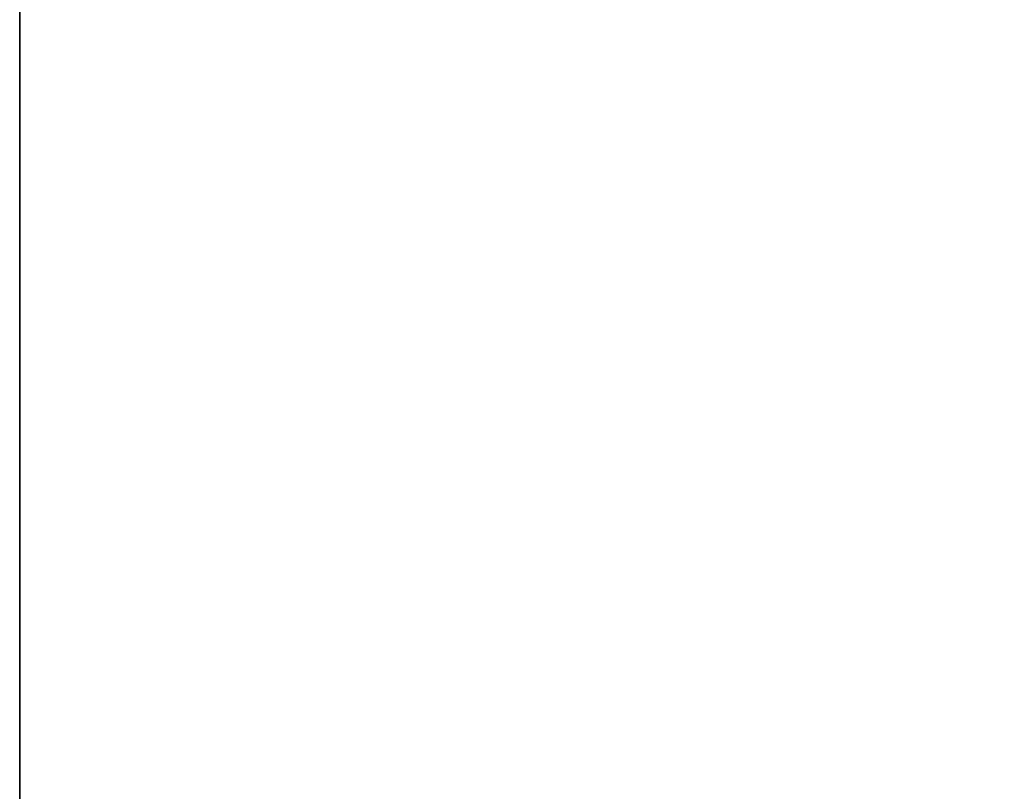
# Model space of a CAD drawing. Extents: x 0 to 5, y 0 to 8.
# Tile 20 of 62: x 0 to 2.5, y 1.96 to 3.92. Entities that reach past the tile are written whole.
import ezdxf

# ---------------------------------------------------------------- set-up
doc = ezdxf.new("R2010")
doc.units = 0
doc.header["$LTSCALE"] = 2.54
doc.layers.get('0').update_dxf_attribs({"color": 13, "linetype": 'CONTINUOUS'})

# ---------------------------------------------------------------- blocks, each defined once
blk = doc.blocks.new('UCHWYT_NA_MASZYNKI_ZAREZ_S')
at = {"color": 0}
for p, q in [((0, 7.8, 4.9), (0, 0.2, 5)), ((0, 0.2, 5), (0, 7.8, 5)), ((0, 7.8, 4.9), (0, 0.2, 5)), ((0, 7.8, 4.9), (0, 0.2, 4.9)), ((0, 0.2, 5), (0, 7.8, 5)), ((0, 7.8, 4.9), (0, 0.2, 4.9))]:
    blk.add_line(p, q, dxfattribs=at)
mesh = blk.add_polyface(dxfattribs=at)
corners = [(0, 7.8, 4.9), (0, 0.2, 5), (0, 7.8, 5)]
mesh.append_faces([[corners[k] for k in face] for face in [(0, 1, 2)]], dxfattribs={"color": 0})
mesh = blk.add_polyface(dxfattribs=at)
corners = [(0, 7.8, 4.9), (0, 0.2, 4.9), (0, 0.2, 5)]
mesh.append_faces([[corners[k] for k in face] for face in [(0, 1, 2)]], dxfattribs={"color": 0})
mesh = blk.add_polyface(dxfattribs=at)
corners = [(5, 7.8, 5), (0, 7.8, 5), (5, 0.2, 5)]
mesh.append_faces([[corners[k] for k in face] for face in [(0, 1, 2)]], dxfattribs={"color": 0})
mesh = blk.add_polyface(dxfattribs=at)
corners = [(5, 0.2, 5), (0, 7.8, 5), (0, 0.2, 5)]
mesh.append_faces([[corners[k] for k in face] for face in [(0, 1, 2)]], dxfattribs={"color": 0})
mesh = blk.add_polyface(dxfattribs=at)
corners = [(5, 0.2, 4.9), (0, 0.2, 4.9), (0, 7.8, 4.9)]
mesh.append_faces([[corners[k] for k in face] for face in [(0, 1, 2)]], dxfattribs={"color": 0})
mesh = blk.add_polyface(dxfattribs=at)
corners = [(5, 0.2, 4.9), (0, 7.8, 4.9), (5, 7.8, 4.9)]
mesh.append_faces([[corners[k] for k in face] for face in [(0, 1, 2)]], dxfattribs={"color": 0})

msp = doc.modelspace()

# ---------------------------------------------------------------- block references
at = {"color": 0}
msp.add_blockref('UCHWYT_NA_MASZYNKI_ZAREZ_S', (0, 0), dxfattribs=at)

doc.saveas('drawing.dxf')
